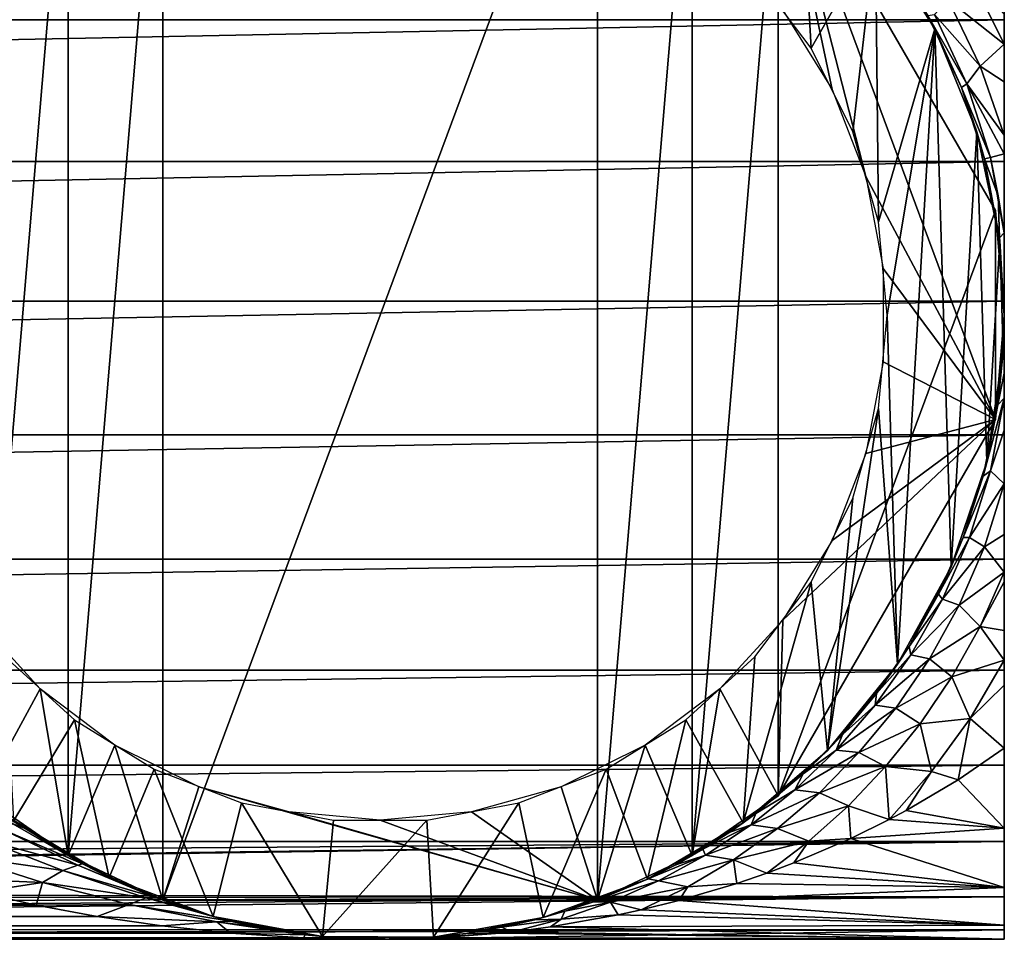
# Model space of a CAD drawing. Header units: millimetres. Extents: x -139 to 139, y -32 to 1264.
# Tile 77 of 256: x 66 to 91, y -22 to 2. Entities that reach past the tile are written whole.
import ezdxf

# ---------------------------------------------------------------- set-up
doc = ezdxf.new("R2010")
doc.units = ezdxf.units.MM
doc.header["$LTSCALE"] = 26.699852
for name, color, linetype in [('1', 7, 'CONTINUOUS'), ('10', 7, 'CONTINUOUS'), ('219', 7, 'CONTINUOUS'), ('22', 7, 'CONTINUOUS'), ('220', 7, 'CONTINUOUS'), ('223', 7, 'CONTINUOUS'), ('224', 7, 'CONTINUOUS'), ('225', 7, 'CONTINUOUS'), ('227', 7, 'CONTINUOUS'), ('228', 7, 'CONTINUOUS'), ('23', 7, 'CONTINUOUS'), ('24', 7, 'CONTINUOUS'), ('29', 7, 'CONTINUOUS'), ('3', 7, 'CONTINUOUS'), ('6', 7, 'CONTINUOUS'), ('8', 7, 'CONTINUOUS'), ('9', 7, 'CONTINUOUS')]:
    doc.layers.add(name, color=color, linetype=linetype)

msp = doc.modelspace()

# ---------------------------------------------------------------- linework, layer by layer
at = {"layer": '1', "color": 7, "linetype": 'CONTINUOUS', "true_color": 0xe0f2ff}
for points in [[(91, 2.985, -16.938), (91, 0, -17.199), (91, 14.309, -16.38), (91, 2.985, -16.938)], [(91, 14.309, -16.38), (91, 0, -17.199), (91, 11.385, -18.532), (91, 14.309, -16.38)], [(91, 0, 17.199), (91, 2.985, 16.938), (91, 12.016, 18.129), (91, 0, 17.199)], [(91, -12.005, 18.136), (91, 0, 17.199), (91, 12.016, 18.129), (91, -12.005, 18.136)], [(91, 8.832, 19.876), (91, -12.005, 18.136), (91, 12.016, 18.129), (91, 8.832, 19.876)], [(91, 0, -17.199), (91, -13.839, -17.764), (91, 11.385, -18.532), (91, 0, -17.199)], [(91, -12.344, -19.893), (91, 8.151, -20.165), (91, 11.385, -18.532), (91, -12.344, -19.893)], [(91, -12.587, -19.547), (91, -12.344, -19.893), (91, 11.385, -18.532), (91, -12.587, -19.547)], [(91, -13.839, -17.764), (91, -12.587, -19.547), (91, 11.385, -18.532), (91, -13.839, -17.764)], [(91, -8.821, 19.88), (91, -12.005, 18.136), (91, 8.832, 19.876), (91, -8.821, 19.88)], [(91, 5.402, 21.069), (91, -8.821, 19.88), (91, 8.832, 19.876), (91, 5.402, 21.069)], [(91, 6.665, -20.845), (91, 8.151, -20.165), (91, -11.375, -21.273), (91, 6.665, -20.845)], [(91, -11.375, -21.273), (91, 8.151, -20.165), (91, -12.344, -19.893), (91, -11.375, -21.273)], [(91, 5.876, -21.258), (91, 6.665, -20.845), (91, -11.375, -21.273), (91, 5.876, -21.258)], [(91, 5.145, -21.675), (91, 5.876, -21.258), (91, -10.077, -23.073), (91, 5.145, -21.675)], [(91, -10.077, -23.073), (91, 5.876, -21.258), (91, -11.375, -21.273), (91, -10.077, -23.073)], [(91, -5.392, 21.071), (91, -8.821, 19.88), (91, 5.402, 21.069), (91, -5.392, 21.071)], [(91, 1.82, 21.674), (91, -5.392, 21.071), (91, 5.402, 21.069), (91, 1.82, 21.674)], [(91, 3.582, -22.646), (91, 5.145, -21.675), (91, -10.077, -23.073), (91, 3.582, -22.646)], [(91, 1.961, -23.736), (91, 3.582, -22.646), (91, -10.077, -23.073), (91, 1.961, -23.736)], [(91, 1.194, -24.254), (91, 1.961, -23.736), (91, -8.702, -24.871), (91, 1.194, -24.254)], [(91, -8.702, -24.871), (91, 1.961, -23.736), (91, -10.077, -23.073), (91, -8.702, -24.871)], [(91, -1.811, 21.674), (91, -5.392, 21.071), (91, 1.82, 21.674), (91, -1.811, 21.674)], [(91, 0.232, -24.889), (91, 1.194, -24.254), (91, -8.702, -24.871), (91, 0.232, -24.889)], [(91, -1.143, -25.784), (91, 0.232, -24.889), (91, -7.883, -25.867), (91, -1.143, -25.784)], [(91, -7.883, -25.867), (91, 0.232, -24.889), (91, -8.702, -24.871), (91, -7.883, -25.867)], [(91, -2.985, 16.938), (91, 0, 17.199), (91, -12.005, 18.136), (91, -2.985, 16.938)], [(91, 0, -17.199), (91, -2.985, -16.938), (91, -13.839, -17.764), (91, 0, -17.199)], [(91, -1.618, -26.091), (91, -1.143, -25.784), (91, -7.883, -25.867), (91, -1.618, -26.091)], [(91, -3.643, -27.225), (91, -1.618, -26.091), (91, -7.239, -26.61), (91, -3.643, -27.225)], [(91, -7.239, -26.61), (91, -1.618, -26.091), (91, -7.883, -25.867), (91, -7.239, -26.61)], [(91, -5.88, 16.163), (91, -2.985, 16.938), (91, -14.854, 15.887), (91, -5.88, 16.163)], [(91, -14.854, 15.887), (91, -2.985, 16.938), (91, -12.005, 18.136), (91, -14.854, 15.887)], [(91, -2.985, -16.938), (91, -5.88, -16.163), (91, -14.599, -16.7), (91, -2.985, -16.938)], [(91, -13.839, -17.764), (91, -2.985, -16.938), (91, -14.599, -16.7), (91, -13.839, -17.764)], [(91, -5.749, -28.17), (91, -3.643, -27.225), (91, -7.239, -26.61), (91, -5.749, -28.17)], [(91, -8.6, 14.896), (91, -5.88, 16.163), (91, -14.854, 15.887), (91, -8.6, 14.896)], [(91, -5.88, -16.163), (91, -8.6, -14.896), (91, -15.235, -15.834), (91, -5.88, -16.163)], [(91, -14.599, -16.7), (91, -5.88, -16.163), (91, -15.235, -15.834), (91, -14.599, -16.7)], [(91, -11.058, 13.174), (91, -8.6, 14.896), (91, -17.29, 13.195), (91, -11.058, 13.174)], [(91, -17.29, 13.195), (91, -8.6, 14.896), (91, -14.854, 15.887), (91, -17.29, 13.195)], [(91, -8.6, -14.896), (91, -11.058, -13.174), (91, -16.85, -13.753), (91, -8.6, -14.896)], [(91, -15.235, -15.834), (91, -8.6, -14.896), (91, -16.85, -13.753), (91, -15.235, -15.834)], [(91, -13.177, 11.054), (91, -11.058, 13.174), (91, -19.243, 10.136), (91, -13.177, 11.054)], [(91, -19.243, 10.136), (91, -11.058, 13.174), (91, -17.29, 13.195), (91, -19.243, 10.136)], [(91, -11.058, -13.174), (91, -13.177, -11.054), (91, -16.85, -13.753), (91, -11.058, -13.174)], [(91, -14.895, 8.6), (91, -13.177, 11.054), (91, -19.243, 10.136), (91, -14.895, 8.6)], [(91, -13.177, -11.054), (91, -14.895, -8.6), (91, -18.899, -10.765), (91, -13.177, -11.054)], [(91, -16.85, -13.753), (91, -13.177, -11.054), (91, -18.899, -10.765), (91, -16.85, -13.753)], [(91, -16.161, 5.884), (91, -14.895, 8.6), (91, -20.661, 6.795), (91, -16.161, 5.884)], [(91, -20.661, 6.795), (91, -14.895, 8.6), (91, -19.243, 10.136), (91, -20.661, 6.795)], [(91, -14.895, -8.6), (91, -16.161, -5.884), (91, -20.426, -7.472), (91, -14.895, -8.6)], [(91, -18.899, -10.765), (91, -14.895, -8.6), (91, -20.426, -7.472), (91, -18.899, -10.765)], [(91, -16.938, 2.991), (91, -16.161, 5.884), (91, -21.503, 3.264), (91, -16.938, 2.991)], [(91, -21.503, 3.264), (91, -16.161, 5.884), (91, -20.661, 6.795), (91, -21.503, 3.264)], [(91, -16.161, -5.884), (91, -16.938, -2.991), (91, -21.384, -3.97), (91, -16.161, -5.884)], [(91, -20.426, -7.472), (91, -16.161, -5.884), (91, -21.384, -3.97), (91, -20.426, -7.472)], [(91, -17.2), (91, -16.938, 2.991), (91, -21.747, -0.358), (91, -17.2)], [(91, -21.747, -0.358), (91, -16.938, 2.991), (91, -21.503, 3.264), (91, -21.747, -0.358)], [(91, -16.938, -2.991), (91, -17.2), (91, -21.747, -0.358), (91, -16.938, -2.991)], [(91, -21.384, -3.97), (91, -16.938, -2.991), (91, -21.747, -0.358), (91, -21.384, -3.97)]]:
    msp.add_3dface(points, dxfattribs=at)
at = {"layer": '10', "color": 7, "linetype": 'CONTINUOUS', "true_color": 0xa2afbf}
for points in [[(-66.187, -20.872, -24.394), (-64.722, -20.538, -24.937), (66.187, -20.872, -24.394), (-66.187, -20.872, -24.394)], [(66.187, -20.872, -24.394), (-64.722, -20.538, -24.937), (64.722, -20.538, -24.937), (66.187, -20.872, -24.394)], [(-67.747, -21.163, -23.805), (-66.187, -20.872, -24.394), (67.747, -21.163, -23.805), (-67.747, -21.163, -23.805)], [(67.747, -21.163, -23.805), (-66.187, -20.872, -24.394), (66.187, -20.872, -24.394), (67.747, -21.163, -23.805)], [(-69.407, -21.405, -23.171), (-67.747, -21.163, -23.805), (69.407, -21.405, -23.171), (-69.407, -21.405, -23.171)], [(69.407, -21.405, -23.171), (-67.747, -21.163, -23.805), (67.747, -21.163, -23.805), (69.407, -21.405, -23.171)], [(-71.168, -21.589, -22.491), (-69.407, -21.405, -23.171), (71.168, -21.589, -22.491), (-71.168, -21.589, -22.491)], [(71.168, -21.589, -22.491), (-69.407, -21.405, -23.171), (69.407, -21.405, -23.171), (71.168, -21.589, -22.491)], [(-73.033, -21.708, -21.765), (-71.168, -21.589, -22.491), (73.033, -21.708, -21.765), (-73.033, -21.708, -21.765)], [(73.033, -21.708, -21.765), (-71.168, -21.589, -22.491), (71.168, -21.589, -22.491), (73.033, -21.708, -21.765)], [(75, -21.75, -21), (-75, -21.75, -21), (-73.033, -21.708, -21.765), (75, -21.75, -21)], [(75, -21.75, -21), (-73.033, -21.708, -21.765), (73.033, -21.708, -21.765), (75, -21.75, -21)]]:
    msp.add_3dface(points, dxfattribs=at)
at = {"layer": '219', "color": 7, "linetype": 'CONTINUOUS', "true_color": 0xe0f2ff}
for points in [[(90.774, -3.072, -35.7), (85.206, 6.572, -35.7), (90.774, -8.428, -35.7), (90.774, -3.072, -35.7)], [(90.774, -8.428, -35.7), (85.206, 6.572, -35.7), (87.454, -2.2, -35.7), (90.774, -8.428, -35.7)], [(87.454, -2.2, -35.7), (85.206, 6.572, -35.7), (86.588, 0.031, -35.7), (87.454, -2.2, -35.7)], [(86.588, 0.031, -35.7), (85.206, 6.572, -35.7), (85.324, 2.067, -35.7), (86.588, 0.031, -35.7)], [(87.894, -4.553, -35.7), (90.774, -8.428, -35.7), (87.454, -2.2, -35.7), (87.894, -4.553, -35.7)], [(91, -5.749, -35.7), (90.774, -3.072, -35.7), (90.774, -8.428, -35.7), (91, -5.749, -35.7)], [(87.894, -6.948, -35.7), (90.774, -8.428, -35.7), (87.894, -4.553, -35.7), (87.894, -6.948, -35.7)], [(87.454, -9.301, -35.7), (90.774, -8.428, -35.7), (87.894, -6.948, -35.7), (87.454, -9.301, -35.7)], [(85.206, -18.072, -35.7), (90.774, -8.428, -35.7), (85.324, -13.568, -35.7), (85.206, -18.072, -35.7)], [(85.324, -13.568, -35.7), (90.774, -8.428, -35.7), (86.587, -11.532, -35.7), (85.324, -13.568, -35.7)], [(86.587, -11.532, -35.7), (90.774, -8.428, -35.7), (87.454, -9.301, -35.7), (86.587, -11.532, -35.7)], [(64.676, -13.567, -35.7), (64.794, -18.072, -35.7), (66.289, -15.332, -35.7), (64.676, -13.567, -35.7)], [(83.71, -15.333, -35.7), (85.206, -18.072, -35.7), (85.324, -13.568, -35.7), (83.71, -15.333, -35.7)], [(64.794, -18.072, -35.7), (66.999, -19.606, -35.7), (66.289, -15.332, -35.7), (64.794, -18.072, -35.7)], [(66.289, -15.332, -35.7), (66.999, -19.606, -35.7), (68.201, -16.771, -35.7), (66.289, -15.332, -35.7)], [(81.798, -16.772, -35.7), (83.001, -19.606, -35.7), (83.71, -15.333, -35.7), (81.798, -16.772, -35.7)], [(83.001, -19.606, -35.7), (85.206, -18.072, -35.7), (83.71, -15.333, -35.7), (83.001, -19.606, -35.7)], [(66.999, -19.606, -35.7), (69.432, -20.75, -35.7), (68.201, -16.771, -35.7), (66.999, -19.606, -35.7)], [(68.201, -16.771, -35.7), (69.432, -20.75, -35.7), (70.355, -17.838, -35.7), (68.201, -16.771, -35.7)], [(79.644, -17.838, -35.7), (80.568, -20.75, -35.7), (81.798, -16.772, -35.7), (79.644, -17.838, -35.7)], [(80.568, -20.75, -35.7), (83.001, -19.606, -35.7), (81.798, -16.772, -35.7), (80.568, -20.75, -35.7)], [(69.432, -20.75, -35.7), (80.568, -20.75, -35.7), (70.355, -17.838, -35.7), (69.432, -20.75, -35.7)], [(70.355, -17.838, -35.7), (80.568, -20.75, -35.7), (72.658, -18.486, -35.7), (70.355, -17.838, -35.7)], [(77.341, -18.486, -35.7), (80.568, -20.75, -35.7), (79.644, -17.838, -35.7), (77.341, -18.486, -35.7)], [(72.658, -18.486, -35.7), (80.568, -20.75, -35.7), (75, -18.7, -35.7), (72.658, -18.486, -35.7)], [(75, -18.7, -35.7), (80.568, -20.75, -35.7), (77.341, -18.486, -35.7), (75, -18.7, -35.7)]]:
    msp.add_3dface(points, dxfattribs=at)
at = {"layer": '22', "color": 7, "linetype": 'CONTINUOUS', "true_color": 0xe0f2ff}
for points in [[(91, -5.749, -28.17), (91, -7.239, -26.61), (90.834, -8.048, -27.29), (91, -5.749, -28.17)], [(91, -7.239, -26.61), (91, -7.883, -25.867), (90.834, -8.048, -27.29), (91, -7.239, -26.61)], [(91, -7.883, -25.867), (90.458, -9.878, -26.27), (90.834, -8.048, -27.29), (91, -7.883, -25.867)], [(90.458, -9.878, -26.27), (91, -7.883, -25.867), (90.643, -9.739, -24.788), (90.458, -9.878, -26.27)], [(91, -7.883, -25.867), (91, -8.702, -24.871), (90.643, -9.739, -24.788), (91, -7.883, -25.867)], [(91, -8.702, -24.871), (91, -10.077, -23.073), (90.643, -9.739, -24.788), (91, -8.702, -24.871)], [(89.949, -11.453, -25.14), (90.458, -9.878, -26.27), (90.643, -9.739, -24.788), (89.949, -11.453, -25.14)], [(89.949, -11.453, -25.14), (90.643, -9.739, -24.788), (90.107, -11.454, -23.487), (89.949, -11.453, -25.14)], [(90.643, -9.739, -24.788), (91, -10.077, -23.073), (90.107, -11.454, -23.487), (90.643, -9.739, -24.788)], [(91, -10.077, -23.073), (90.489, -11.687, -21.769), (90.107, -11.454, -23.487), (91, -10.077, -23.073)], [(91, -10.077, -23.073), (91, -11.375, -21.273), (90.489, -11.687, -21.769), (91, -10.077, -23.073)], [(89.312, -12.903, -23.864), (89.949, -11.453, -25.14), (90.107, -11.454, -23.487), (89.312, -12.903, -23.864)], [(89.312, -12.903, -23.864), (90.107, -11.454, -23.487), (89.418, -13.028, -22.008), (89.312, -12.903, -23.864)], [(90.107, -11.454, -23.487), (90.489, -11.687, -21.769), (89.418, -13.028, -22.008), (90.107, -11.454, -23.487)], [(91, -11.375, -21.273), (91, -12.344, -19.893), (90.489, -11.687, -21.769), (91, -11.375, -21.273)], [(90.489, -11.687, -21.769), (89.842, -13.184, -20.308), (89.418, -13.028, -22.008), (90.489, -11.687, -21.769)], [(90.489, -11.687, -21.769), (91, -12.344, -19.893), (89.842, -13.184, -20.308), (90.489, -11.687, -21.769)], [(91, -12.344, -19.893), (90.379, -13.732, -18.486), (89.842, -13.184, -20.308), (91, -12.344, -19.893)], [(91, -12.344, -19.893), (91, -12.587, -19.547), (90.379, -13.732, -18.486), (91, -12.344, -19.893)], [(91, -12.587, -19.547), (91, -13.839, -17.764), (90.379, -13.732, -18.486), (91, -12.587, -19.547)], [(88.558, -14.247, -22.447), (89.312, -12.903, -23.864), (89.418, -13.028, -22.008), (88.558, -14.247, -22.447)], [(88.558, -14.247, -22.447), (89.418, -13.028, -22.008), (88.605, -14.46, -20.388), (88.558, -14.247, -22.447)], [(89.418, -13.028, -22.008), (89.842, -13.184, -20.308), (88.605, -14.46, -20.388), (89.418, -13.028, -22.008)], [(89.842, -13.184, -20.308), (89.079, -14.564, -18.72), (88.605, -14.46, -20.388), (89.842, -13.184, -20.308)], [(89.842, -13.184, -20.308), (90.379, -13.732, -18.486), (89.079, -14.564, -18.72), (89.842, -13.184, -20.308)], [(90.379, -13.732, -18.486), (89.657, -15.026, -16.976), (89.079, -14.564, -18.72), (90.379, -13.732, -18.486)], [(90.379, -13.732, -18.486), (91, -14.599, -16.7), (89.657, -15.026, -16.976), (90.379, -13.732, -18.486)], [(91, -13.839, -17.764), (91, -14.599, -16.7), (90.379, -13.732, -18.486), (91, -13.839, -17.764)], [(87.725, -15.449, -20.948), (88.558, -14.247, -22.447), (88.605, -14.46, -20.388), (87.725, -15.449, -20.948)], [(87.725, -15.449, -20.948), (88.605, -14.46, -20.388), (87.691, -15.749, -18.659), (87.725, -15.449, -20.948)], [(88.605, -14.46, -20.388), (89.079, -14.564, -18.72), (87.691, -15.749, -18.659), (88.605, -14.46, -20.388)], [(89.079, -14.564, -18.72), (88.218, -15.824, -17.032), (87.691, -15.749, -18.659), (89.079, -14.564, -18.72)], [(89.079, -14.564, -18.72), (89.657, -15.026, -16.976), (88.218, -15.824, -17.032), (89.079, -14.564, -18.72)], [(91, -14.599, -16.7), (90.129, -16.089, -14.926), (89.657, -15.026, -16.976), (91, -14.599, -16.7)], [(91, -14.599, -16.7), (91, -15.235, -15.834), (90.129, -16.089, -14.926), (91, -14.599, -16.7)], [(89.657, -15.026, -16.976), (88.846, -16.223, -15.382), (88.218, -15.824, -17.032), (89.657, -15.026, -16.976)], [(89.657, -15.026, -16.976), (90.129, -16.089, -14.926), (88.846, -16.223, -15.382), (89.657, -15.026, -16.976)], [(91, -15.235, -15.834), (91, -16.85, -13.753), (90.129, -16.089, -14.926), (91, -15.235, -15.834)], [(86.851, -16.499, -19.418), (87.725, -15.449, -20.948), (87.691, -15.749, -18.659), (86.851, -16.499, -19.418)], [(86.851, -16.499, -19.418), (87.691, -15.749, -18.659), (86.694, -16.902, -16.843), (86.851, -16.499, -19.418)], [(87.691, -15.749, -18.659), (88.218, -15.824, -17.032), (86.694, -16.902, -16.843), (87.691, -15.749, -18.659)], [(88.218, -15.824, -17.032), (87.274, -16.966, -15.262), (86.694, -16.902, -16.843), (88.218, -15.824, -17.032)], [(88.218, -15.824, -17.032), (88.846, -16.223, -15.382), (87.274, -16.966, -15.262), (88.218, -15.824, -17.032)], [(90.129, -16.089, -14.926), (89.137, -17.446, -13.072), (88.846, -16.223, -15.382), (90.129, -16.089, -14.926)], [(90.129, -16.089, -14.926), (89.816, -17.659, -12.697), (89.137, -17.446, -13.072), (90.129, -16.089, -14.926)], [(91, -16.85, -13.753), (89.816, -17.659, -12.697), (90.129, -16.089, -14.926), (91, -16.85, -13.753)], [(88.846, -16.223, -15.382), (87.958, -17.324, -13.72), (87.274, -16.966, -15.262), (88.846, -16.223, -15.382)], [(88.846, -16.223, -15.382), (89.137, -17.446, -13.072), (87.958, -17.324, -13.72), (88.846, -16.223, -15.382)], [(85.846, -17.513, -17.695), (86.851, -16.499, -19.418), (86.694, -16.902, -16.843), (85.846, -17.513, -17.695)], [(85.846, -17.513, -17.695), (86.694, -16.902, -16.843), (85.629, -17.923, -14.959), (85.846, -17.513, -17.695)], [(86.694, -16.902, -16.843), (87.274, -16.966, -15.262), (85.629, -17.923, -14.959), (86.694, -16.902, -16.843)], [(87.274, -16.966, -15.262), (86.259, -17.993, -13.428), (85.629, -17.923, -14.959), (87.274, -16.966, -15.262)], [(87.274, -16.966, -15.262), (87.958, -17.324, -13.72), (86.259, -17.993, -13.428), (87.274, -16.966, -15.262)], [(87.958, -17.324, -13.72), (87.002, -18.328, -12.002), (86.259, -17.993, -13.428), (87.958, -17.324, -13.72)], [(87.958, -17.324, -13.72), (88.051, -18.678, -11.145), (87.002, -18.328, -12.002), (87.958, -17.324, -13.72)], [(89.137, -17.446, -13.072), (88.051, -18.678, -11.145), (87.958, -17.324, -13.72), (89.137, -17.446, -13.072)], [(84.631, -18.527, -15.65), (85.846, -17.513, -17.695), (85.629, -17.923, -14.959), (84.631, -18.527, -15.65)], [(88.485, -18.445, -11.525), (88.051, -18.678, -11.145), (89.137, -17.446, -13.072), (88.485, -18.445, -11.525)], [(89.816, -17.659, -12.697), (88.485, -18.445, -11.525), (89.137, -17.446, -13.072), (89.816, -17.659, -12.697)], [(84.631, -18.527, -15.65), (85.629, -17.923, -14.959), (84.508, -18.819, -13.02), (84.631, -18.527, -15.65)], [(85.629, -17.923, -14.959), (86.259, -17.993, -13.428), (84.508, -18.819, -13.02), (85.629, -17.923, -14.959)], [(86.259, -17.993, -13.428), (85.184, -18.907, -11.541), (84.508, -18.819, -13.02), (86.259, -17.993, -13.428)], [(86.259, -17.993, -13.428), (87.002, -18.328, -12.002), (85.184, -18.907, -11.541), (86.259, -17.993, -13.428)], [(87.002, -18.328, -12.002), (85.987, -19.236, -10.237), (85.184, -18.907, -11.541), (87.002, -18.328, -12.002)], [(87.002, -18.328, -12.002), (87.064, -19.164, -10.286), (85.987, -19.236, -10.237), (87.002, -18.328, -12.002)], [(88.051, -18.678, -11.145), (87.064, -19.164, -10.286), (87.002, -18.328, -12.002), (88.051, -18.678, -11.145)], [(83.966, -19.002, -14.544), (84.631, -18.527, -15.65), (84.508, -18.819, -13.02), (83.966, -19.002, -14.544)], [(83.276, -19.443, -13.404), (83.966, -19.002, -14.544), (84.508, -18.819, -13.02), (83.276, -19.443, -13.404)], [(83.276, -19.443, -13.404), (84.508, -18.819, -13.02), (83.342, -19.594, -11.039), (83.276, -19.443, -13.404)], [(84.508, -18.819, -13.02), (85.184, -18.907, -11.541), (83.342, -19.594, -11.039), (84.508, -18.819, -13.02)], [(85.184, -18.907, -11.541), (84.057, -19.712, -9.612), (83.342, -19.594, -11.039), (85.184, -18.907, -11.541)], [(85.184, -18.907, -11.541), (85.987, -19.236, -10.237), (84.057, -19.712, -9.612), (85.184, -18.907, -11.541)], [(87.064, -19.164, -10.286), (85.604, -19.79, -9.023), (85.987, -19.236, -10.237), (87.064, -19.164, -10.286)], [(85.987, -19.236, -10.237), (84.914, -20.051, -8.428), (84.057, -19.712, -9.612), (85.987, -19.236, -10.237)], [(85.604, -19.79, -9.023), (84.914, -20.051, -8.428), (85.987, -19.236, -10.237), (85.604, -19.79, -9.023)], [(81.874, -20.198, -11.104), (82.576, -19.842, -12.253), (83.342, -19.594, -11.039), (81.874, -20.198, -11.104)], [(81.874, -20.198, -11.104), (83.342, -19.594, -11.039), (82.137, -20.253, -9.023), (81.874, -20.198, -11.104)], [(83.342, -19.594, -11.039), (84.057, -19.712, -9.612), (82.137, -20.253, -9.023), (83.342, -19.594, -11.039)], [(82.576, -19.842, -12.253), (83.276, -19.443, -13.404), (83.342, -19.594, -11.039), (82.576, -19.842, -12.253)], [(84.057, -19.712, -9.612), (82.886, -20.409, -7.649), (82.137, -20.253, -9.023), (84.057, -19.712, -9.612)], [(84.057, -19.712, -9.612), (84.14, -20.317, -7.764), (82.886, -20.409, -7.649), (84.057, -19.712, -9.612)], [(84.914, -20.051, -8.428), (84.14, -20.317, -7.764), (84.057, -19.712, -9.612), (84.914, -20.051, -8.428)], [(80.466, -20.787, -8.813), (81.874, -20.198, -11.104), (82.137, -20.253, -9.023), (80.466, -20.787, -8.813)], [(80.466, -20.787, -8.813), (82.137, -20.253, -9.023), (80.901, -20.8, -6.981), (80.466, -20.787, -8.813)], [(82.137, -20.253, -9.023), (82.886, -20.409, -7.649), (80.901, -20.8, -6.981), (82.137, -20.253, -9.023)], [(82.886, -20.409, -7.649), (81.692, -20.997, -5.673), (80.901, -20.8, -6.981), (82.886, -20.409, -7.649)], [(82.661, -20.756, -6.499), (81.692, -20.997, -5.673), (82.886, -20.409, -7.649), (82.661, -20.756, -6.499)], [(84.14, -20.317, -7.764), (82.661, -20.756, -6.499), (82.886, -20.409, -7.649), (84.14, -20.317, -7.764)], [(79.738, -21.033, -7.632), (80.901, -20.8, -6.981), (79.639, -21.236, -4.918), (79.738, -21.033, -7.632)], [(80.901, -20.8, -6.981), (81.101, -21.127, -5.169), (79.639, -21.236, -4.918), (80.901, -20.8, -6.981)], [(79.738, -21.033, -7.632), (80.466, -20.787, -8.813), (80.901, -20.8, -6.981), (79.738, -21.033, -7.632)], [(81.692, -20.997, -5.673), (81.101, -21.127, -5.169), (80.901, -20.8, -6.981), (81.692, -20.997, -5.673)], [(78.963, -21.251, -6.379), (79.738, -21.033, -7.632), (79.639, -21.236, -4.918), (78.963, -21.251, -6.379)], [(81.101, -21.127, -5.169), (79.363, -21.434, -3.694), (79.639, -21.236, -4.918), (81.101, -21.127, -5.169)], [(77.196, -21.599, -3.53), (78.12, -21.443, -5.019), (78.367, -21.563, -2.85), (77.196, -21.599, -3.53)], [(78.12, -21.443, -5.019), (78.963, -21.251, -6.379), (79.639, -21.236, -4.918), (78.12, -21.443, -5.019)], [(78.367, -21.563, -2.85), (78.12, -21.443, -5.019), (79.639, -21.236, -4.918), (78.367, -21.563, -2.85)], [(79.363, -21.434, -3.694), (78.367, -21.563, -2.85), (79.639, -21.236, -4.918), (79.363, -21.434, -3.694)], [(76.154, -21.708, -1.856), (77.196, -21.599, -3.53), (78.066, -21.595, -2.594), (76.154, -21.708, -1.856)], [(76.154, -21.708, -1.856), (78.066, -21.595, -2.594), (76.611, -21.707, -1.362), (76.154, -21.708, -1.856)], [(77.196, -21.599, -3.53), (78.367, -21.563, -2.85), (78.066, -21.595, -2.594), (77.196, -21.599, -3.53)], [(75, -21.75), (76.154, -21.708, -1.856), (76.611, -21.707, -1.362), (75, -21.75)]]:
    msp.add_3dface(points, dxfattribs=at)
at = {"layer": '220', "color": 7, "linetype": 'CONTINUOUS', "true_color": 0xe0f2ff}
for points in [[(69.432, -20.75, -54.9), (66.999, -19.606, -54.9), (69.432, 9.25, -54.9), (69.432, -20.75, -54.9)], [(69.432, 9.25, -54.9), (66.999, -19.606, -54.9), (66.999, 8.106, -54.9), (69.432, 9.25, -54.9)], [(80.568, -20.75, -54.9), (69.432, -20.75, -54.9), (80.568, 9.25, -54.9), (80.568, -20.75, -54.9)], [(80.568, 9.25, -54.9), (69.432, -20.75, -54.9), (69.432, 9.25, -54.9), (80.568, 9.25, -54.9)], [(83.001, 8.106, -54.9), (80.568, -20.75, -54.9), (80.568, 9.25, -54.9), (83.001, 8.106, -54.9)], [(66.999, -19.606, -54.9), (64.794, -18.072, -54.9), (66.999, 8.106, -54.9), (66.999, -19.606, -54.9)], [(66.999, 8.106, -54.9), (64.794, -18.072, -54.9), (64.794, 6.572, -54.9), (66.999, 8.106, -54.9)], [(83.001, -19.606, -54.9), (80.568, -20.75, -54.9), (83.001, 8.106, -54.9), (83.001, -19.606, -54.9)], [(85.206, 6.572, -54.9), (83.001, -19.606, -54.9), (83.001, 8.106, -54.9), (85.206, 6.572, -54.9)], [(85.206, -18.072, -54.9), (83.001, -19.606, -54.9), (85.206, 6.572, -54.9), (85.206, -18.072, -54.9)], [(90.774, -3.072, -54.9), (85.206, -18.072, -54.9), (85.206, 6.572, -54.9), (90.774, -3.072, -54.9)], [(90.774, -8.428, -54.9), (85.206, -18.072, -54.9), (90.774, -3.072, -54.9), (90.774, -8.428, -54.9)], [(91, -5.749, -54.9), (90.774, -8.428, -54.9), (90.774, -3.072, -54.9), (91, -5.749, -54.9)]]:
    msp.add_3dface(points, dxfattribs=at)
at = {"layer": '223', "color": 7, "linetype": 'CONTINUOUS', "true_color": 0xe0f2ff}
for points in [[(85.206, 6.572, -35.7), (90.774, -3.072, -35.7), (90.774, -3.072, -54.9), (85.206, 6.572, -35.7)], [(85.206, 6.572, -35.7), (90.774, -3.072, -54.9), (85.206, 6.572, -54.9), (85.206, 6.572, -35.7)]]:
    msp.add_3dface(points, dxfattribs=at)
at = {"layer": '224', "color": 7, "linetype": 'CONTINUOUS', "true_color": 0xe0f2ff}
for points in [[(90.774, -8.428, -35.7), (85.206, -18.072, -35.7), (85.206, -18.072, -54.9), (90.774, -8.428, -35.7)], [(90.774, -8.428, -35.7), (85.206, -18.072, -54.9), (90.774, -8.428, -54.9), (90.774, -8.428, -35.7)]]:
    msp.add_3dface(points, dxfattribs=at)
at = {"layer": '225', "color": 7, "linetype": 'CONTINUOUS', "true_color": 0xe0f2ff}
for points in [[(80.568, -20.75, -35.7), (69.432, -20.75, -35.7), (69.432, -20.75, -54.9), (80.568, -20.75, -35.7)], [(80.568, -20.75, -35.7), (69.432, -20.75, -54.9), (80.568, -20.75, -54.9), (80.568, -20.75, -35.7)]]:
    msp.add_3dface(points, dxfattribs=at)
at = {"layer": '227', "color": 7, "linetype": 'CONTINUOUS', "true_color": 0xe0f2ff}
for points in [[(66.999, -19.606, -35.7), (64.794, -18.072, -35.7), (66.999, -19.606, -54.9), (66.999, -19.606, -35.7)], [(64.794, -18.072, -35.7), (64.794, -18.072, -54.9), (66.999, -19.606, -54.9), (64.794, -18.072, -35.7)], [(69.432, -20.75, -35.7), (66.999, -19.606, -35.7), (69.432, -20.75, -54.9), (69.432, -20.75, -35.7)], [(66.999, -19.606, -35.7), (66.999, -19.606, -54.9), (69.432, -20.75, -54.9), (66.999, -19.606, -35.7)]]:
    msp.add_3dface(points, dxfattribs=at)
at = {"layer": '228', "color": 7, "linetype": 'CONTINUOUS', "true_color": 0xe0f2ff}
for points in [[(90.774, -3.072, -35.7), (91, -5.749, -35.7), (90.774, -3.072, -54.9), (90.774, -3.072, -35.7)], [(91, -5.749, -35.7), (91, -5.749, -54.9), (90.774, -3.072, -54.9), (91, -5.749, -35.7)], [(91, -5.749, -35.7), (90.774, -8.428, -35.7), (91, -5.749, -54.9), (91, -5.749, -35.7)], [(90.774, -8.428, -35.7), (90.774, -8.428, -54.9), (91, -5.749, -54.9), (90.774, -8.428, -35.7)], [(85.206, -18.072, -35.7), (83.001, -19.606, -35.7), (85.206, -18.072, -54.9), (85.206, -18.072, -35.7)], [(83.001, -19.606, -35.7), (83.001, -19.606, -54.9), (85.206, -18.072, -54.9), (83.001, -19.606, -35.7)], [(83.001, -19.606, -35.7), (80.568, -20.75, -35.7), (83.001, -19.606, -54.9), (83.001, -19.606, -35.7)], [(80.568, -20.75, -35.7), (80.568, -20.75, -54.9), (83.001, -19.606, -54.9), (80.568, -20.75, -35.7)]]:
    msp.add_3dface(points, dxfattribs=at)
at = {"layer": '23', "color": 7, "linetype": 'CONTINUOUS', "true_color": 0xe0f2ff}
for points in [[(90.84, -2.694, -27.358), (90.492, -1.75, -28.75), (90.65, -1.709, -27.247), (90.84, -2.694, -27.358)], [(90.877, -3.767, -28.603), (90.492, -1.75, -28.75), (90.84, -2.694, -27.358), (90.877, -3.767, -28.603)], [(91, -1.618, -26.091), (91, -3.643, -27.225), (90.65, -1.709, -27.247), (91, -1.618, -26.091)], [(91, -3.643, -27.225), (90.84, -2.694, -27.358), (90.65, -1.709, -27.247), (91, -3.643, -27.225)], [(91, -3.643, -27.225), (90.877, -3.767, -28.603), (90.84, -2.694, -27.358), (91, -3.643, -27.225)], [(91, -3.643, -27.225), (91, -5.749, -28.17), (90.877, -3.767, -28.603), (91, -3.643, -27.225)]]:
    msp.add_3dface(points, dxfattribs=at)
at = {"layer": '24', "color": 7, "linetype": 'CONTINUOUS', "true_color": 0xe0f2ff}
for points in [[(91, 1.194, -24.254), (89.558, 2.339, -25.216), (90.173, 2.86, -23.845), (91, 1.194, -24.254)], [(91, 1.961, -23.736), (91, 1.194, -24.254), (90.173, 2.86, -23.845), (91, 1.961, -23.736)], [(89.558, 2.339, -25.216), (90.377, 0.633, -25.619), (89.21, 1.956, -26.732), (89.558, 2.339, -25.216)], [(91, 1.194, -24.254), (90.377, 0.633, -25.619), (89.558, 2.339, -25.216), (91, 1.194, -24.254)], [(89.037, 1.928, -28.259), (89.21, 1.956, -26.732), (90.039, 0.174, -27.111), (89.037, 1.928, -28.259)], [(89.9, 0.079, -28.63), (89.037, 1.928, -28.259), (90.039, 0.174, -27.111), (89.9, 0.079, -28.63)], [(89.21, 1.956, -26.732), (90.377, 0.633, -25.619), (90.039, 0.174, -27.111), (89.21, 1.956, -26.732)], [(91, 1.194, -24.254), (91, 0.232, -24.889), (90.377, 0.633, -25.619), (91, 1.194, -24.254)], [(90.377, 0.633, -25.619), (91, -1.143, -25.784), (90.039, 0.174, -27.111), (90.377, 0.633, -25.619)], [(91, 0.232, -24.889), (91, -1.143, -25.784), (90.377, 0.633, -25.619), (91, 0.232, -24.889)], [(90.65, -1.709, -27.247), (89.9, 0.079, -28.63), (90.039, 0.174, -27.111), (90.65, -1.709, -27.247)], [(90.492, -1.75, -28.75), (89.9, 0.079, -28.63), (90.65, -1.709, -27.247), (90.492, -1.75, -28.75)], [(91, -1.143, -25.784), (91, -1.618, -26.091), (90.039, 0.174, -27.111), (91, -1.143, -25.784)], [(91, -1.618, -26.091), (90.65, -1.709, -27.247), (90.039, 0.174, -27.111), (91, -1.618, -26.091)]]:
    msp.add_3dface(points, dxfattribs=at)
at = {"layer": '29', "color": 7, "linetype": 'CONTINUOUS', "true_color": 0xe0f2ff}
for points in [[(65.592, -18.691, -31.187), (65.904, -18.913, -30.877), (63.844, -17.666, -30.211), (65.592, -18.691, -31.187)], [(63.844, -17.666, -30.211), (65.904, -18.913, -30.877), (65.586, -18.791, -29.839), (63.844, -17.666, -30.211)], [(65.287, -18.922, -28.574), (67.248, -19.854, -28.017), (64.796, -19.18, -27.393), (65.287, -18.922, -28.574)], [(65.586, -18.791, -29.839), (67.371, -19.814, -29.377), (65.287, -18.922, -28.574), (65.586, -18.791, -29.839)], [(65.287, -18.922, -28.574), (67.371, -19.814, -29.377), (67.248, -19.854, -28.017), (65.287, -18.922, -28.574)], [(65.904, -18.913, -30.877), (67.371, -19.814, -29.377), (65.586, -18.791, -29.839), (65.904, -18.913, -30.877)], [(64.796, -19.18, -27.393), (66.87, -19.988, -26.77), (64.176, -19.604, -26.32), (64.796, -19.18, -27.393)], [(64.796, -19.18, -27.393), (67.248, -19.854, -28.017), (66.87, -19.988, -26.77), (64.796, -19.18, -27.393)], [(63.352, -20.166, -25.435), (64.176, -19.604, -26.32), (66.347, -20.29, -25.608), (63.352, -20.166, -25.435)], [(64.176, -19.604, -26.32), (66.87, -19.988, -26.77), (66.347, -20.29, -25.608), (64.176, -19.604, -26.32)], [(67.248, -19.854, -28.017), (69.265, -20.687, -27.359), (66.87, -19.988, -26.77), (67.248, -19.854, -28.017)], [(67.371, -19.814, -29.377), (69.005, -20.585, -27.641), (67.248, -19.854, -28.017), (67.371, -19.814, -29.377)], [(69.005, -20.585, -27.641), (69.265, -20.687, -27.359), (67.248, -19.854, -28.017), (69.005, -20.585, -27.641)], [(64.722, -20.538, -24.937), (63.352, -20.166, -25.435), (66.347, -20.29, -25.608), (64.722, -20.538, -24.937)], [(66.87, -19.988, -26.77), (68.997, -20.69, -26.062), (66.347, -20.29, -25.608), (66.87, -19.988, -26.77)], [(66.87, -19.988, -26.77), (69.265, -20.687, -27.359), (68.997, -20.69, -26.062), (66.87, -19.988, -26.77)], [(66.187, -20.872, -24.394), (64.722, -20.538, -24.937), (66.347, -20.29, -25.608), (66.187, -20.872, -24.394)], [(66.187, -20.872, -24.394), (66.347, -20.29, -25.608), (68.563, -20.855, -24.834), (66.187, -20.872, -24.394)], [(66.347, -20.29, -25.608), (68.997, -20.69, -26.062), (68.563, -20.855, -24.834), (66.347, -20.29, -25.608)], [(68.997, -20.69, -26.062), (71.158, -21.282, -25.288), (68.563, -20.855, -24.834), (68.997, -20.69, -26.062)], [(69.265, -20.687, -27.359), (69.888, -20.912, -26.683), (68.997, -20.69, -26.062), (69.265, -20.687, -27.359)], [(69.888, -20.912, -26.683), (70.818, -21.194, -25.664), (68.997, -20.69, -26.062), (69.888, -20.912, -26.683)], [(70.818, -21.194, -25.664), (71.158, -21.282, -25.288), (68.997, -20.69, -26.062), (70.818, -21.194, -25.664)], [(67.747, -21.163, -23.805), (66.187, -20.872, -24.394), (68.563, -20.855, -24.834), (67.747, -21.163, -23.805)], [(67.747, -21.163, -23.805), (68.563, -20.855, -24.834), (70.812, -21.302, -24.011), (67.747, -21.163, -23.805)], [(68.563, -20.855, -24.834), (71.158, -21.282, -25.288), (70.812, -21.302, -24.011), (68.563, -20.855, -24.834)], [(69.407, -21.405, -23.171), (67.747, -21.163, -23.805), (70.812, -21.302, -24.011), (69.407, -21.405, -23.171)], [(71.168, -21.589, -22.491), (69.407, -21.405, -23.171), (70.812, -21.302, -24.011), (71.168, -21.589, -22.491)], [(71.158, -21.282, -25.288), (71.791, -21.425, -24.585), (70.812, -21.302, -24.011), (71.158, -21.282, -25.288)], [(71.791, -21.425, -24.585), (72.816, -21.6, -23.448), (70.812, -21.302, -24.011), (71.791, -21.425, -24.585)], [(72.816, -21.6, -23.448), (73.079, -21.634, -23.156), (70.812, -21.302, -24.011), (72.816, -21.6, -23.448)], [(73.079, -21.634, -23.156), (71.168, -21.589, -22.491), (70.812, -21.302, -24.011), (73.079, -21.634, -23.156)], [(73.079, -21.634, -23.156), (73.033, -21.708, -21.765), (71.168, -21.589, -22.491), (73.079, -21.634, -23.156)], [(73.079, -21.634, -23.156), (73.887, -21.711, -22.253), (73.033, -21.708, -21.765), (73.079, -21.634, -23.156)], [(73.887, -21.711, -22.253), (75, -21.75, -21), (73.033, -21.708, -21.765), (73.887, -21.711, -22.253)]]:
    msp.add_3dface(points, dxfattribs=at)
at = {"layer": '3', "color": 7, "linetype": 'CONTINUOUS', "true_color": 0xe0f2ff}
for points in [[(86.052, 1.093, -35), (84.608, 3.006, -35), (85.766, 6.085, -35), (86.052, 1.093, -35)], [(87.694, 3.989, -35), (86.052, 1.093, -35), (85.766, 6.085, -35), (87.694, 3.989, -35)], [(87.121, -1.053, -35), (86.052, 1.093, -35), (87.694, 3.989, -35), (87.121, -1.053, -35)], [(87.778, -3.357, -35), (87.121, -1.053, -35), (87.694, 3.989, -35), (87.778, -3.357, -35)], [(89.22, 1.584, -35), (87.778, -3.357, -35), (87.694, 3.989, -35), (89.22, 1.584, -35)], [(88, -5.75, -35), (87.778, -3.357, -35), (89.22, 1.584, -35), (88, -5.75, -35)], [(88.263, -14.698, -35), (88, -5.75, -35), (89.22, 1.584, -35), (88.263, -14.698, -35)], [(89.639, -12.205, -35), (88.263, -14.698, -35), (89.22, 1.584, -35), (89.639, -12.205, -35)], [(90.296, -1.055, -35), (89.639, -12.205, -35), (89.22, 1.584, -35), (90.296, -1.055, -35)], [(90.552, -9.508, -35), (89.639, -12.205, -35), (90.296, -1.055, -35), (90.552, -9.508, -35)], [(90.886, -3.844, -35), (90.552, -9.508, -35), (90.296, -1.055, -35), (90.886, -3.844, -35)], [(90.972, -6.691, -35), (90.552, -9.508, -35), (90.886, -3.844, -35), (90.972, -6.691, -35)], [(87.778, -8.143, -35), (88, -5.75, -35), (88.263, -14.698, -35), (87.778, -8.143, -35)], [(87.121, -10.447, -35), (87.778, -8.143, -35), (86.467, -16.907, -35), (87.121, -10.447, -35)], [(86.467, -16.907, -35), (87.778, -8.143, -35), (88.263, -14.698, -35), (86.467, -16.907, -35)], [(86.052, -12.593, -35), (87.121, -10.447, -35), (86.467, -16.907, -35), (86.052, -12.593, -35)], [(84.608, -14.506, -35), (86.052, -12.593, -35), (84.308, -18.764, -35), (84.608, -14.506, -35)], [(84.308, -18.764, -35), (86.052, -12.593, -35), (86.467, -16.907, -35), (84.308, -18.764, -35)], [(65.392, -14.506, -35), (67.164, -16.123, -35), (65.613, -18.706, -35), (65.392, -14.506, -35)], [(82.836, -16.123, -35), (84.608, -14.506, -35), (84.308, -18.764, -35), (82.836, -16.123, -35)], [(65.613, -18.706, -35), (67.164, -16.123, -35), (68.058, -20.165, -35), (65.613, -18.706, -35)], [(67.164, -16.123, -35), (69.206, -17.388, -35), (68.058, -20.165, -35), (67.164, -16.123, -35)], [(80.794, -17.388, -35), (82.836, -16.123, -35), (81.852, -20.209, -35), (80.794, -17.388, -35)], [(81.852, -20.209, -35), (82.836, -16.123, -35), (84.308, -18.764, -35), (81.852, -20.209, -35)], [(68.058, -20.165, -35), (69.206, -17.388, -35), (70.722, -21.167, -35), (68.058, -20.165, -35)], [(69.206, -17.388, -35), (71.445, -18.254, -35), (70.722, -21.167, -35), (69.206, -17.388, -35)], [(78.555, -18.254, -35), (80.794, -17.388, -35), (79.177, -21.195, -35), (78.555, -18.254, -35)], [(79.177, -21.195, -35), (80.794, -17.388, -35), (81.852, -20.209, -35), (79.177, -21.195, -35)], [(70.722, -21.167, -35), (71.445, -18.254, -35), (73.523, -21.681, -35), (70.722, -21.167, -35)], [(71.445, -18.254, -35), (73.802, -18.694, -35), (73.523, -21.681, -35), (71.445, -18.254, -35)], [(76.198, -18.694, -35), (78.555, -18.254, -35), (76.371, -21.691, -35), (76.198, -18.694, -35)], [(76.371, -21.691, -35), (78.555, -18.254, -35), (79.177, -21.195, -35), (76.371, -21.691, -35)], [(73.802, -18.694, -35), (76.198, -18.694, -35), (73.523, -21.681, -35), (73.802, -18.694, -35)], [(73.523, -21.681, -35), (76.198, -18.694, -35), (76.371, -21.691, -35), (73.523, -21.681, -35)]]:
    msp.add_3dface(points, dxfattribs=at)
at = {"layer": '6', "color": 7, "linetype": 'CONTINUOUS', "true_color": 0xe0f2ff}
for points in [[(89.22, 1.584, -35), (87.694, 3.989, -35), (89.037, 1.928, -28.259), (89.22, 1.584, -35)], [(89.9, 0.079, -28.63), (89.22, 1.584, -35), (89.037, 1.928, -28.259), (89.9, 0.079, -28.63)], [(90.296, -1.055, -35), (89.22, 1.584, -35), (89.9, 0.079, -28.63), (90.296, -1.055, -35)], [(90.492, -1.75, -28.75), (90.296, -1.055, -35), (89.9, 0.079, -28.63), (90.492, -1.75, -28.75)], [(90.886, -3.844, -35), (90.296, -1.055, -35), (90.877, -3.767, -28.603), (90.886, -3.844, -35)], [(90.877, -3.767, -28.603), (90.296, -1.055, -35), (90.492, -1.75, -28.75), (90.877, -3.767, -28.603)], [(91, -5.749, -28.17), (90.886, -3.844, -35), (90.877, -3.767, -28.603), (91, -5.749, -28.17)], [(91, -5.749, -28.17), (90.972, -6.691, -35), (90.886, -3.844, -35), (91, -5.749, -28.17)], [(90.972, -6.691, -35), (91, -5.749, -28.17), (90.834, -8.048, -27.29), (90.972, -6.691, -35)], [(90.552, -9.508, -35), (90.972, -6.691, -35), (90.834, -8.048, -27.29), (90.552, -9.508, -35)], [(90.458, -9.878, -26.27), (90.552, -9.508, -35), (90.834, -8.048, -27.29), (90.458, -9.878, -26.27)], [(89.639, -12.205, -35), (90.552, -9.508, -35), (89.949, -11.453, -25.14), (89.639, -12.205, -35)], [(89.949, -11.453, -25.14), (90.552, -9.508, -35), (90.458, -9.878, -26.27), (89.949, -11.453, -25.14)], [(89.312, -12.903, -23.864), (89.639, -12.205, -35), (89.949, -11.453, -25.14), (89.312, -12.903, -23.864)], [(88.263, -14.698, -35), (89.639, -12.205, -35), (88.558, -14.247, -22.447), (88.263, -14.698, -35)], [(88.558, -14.247, -22.447), (89.639, -12.205, -35), (89.312, -12.903, -23.864), (88.558, -14.247, -22.447)], [(87.725, -15.449, -20.948), (88.263, -14.698, -35), (88.558, -14.247, -22.447), (87.725, -15.449, -20.948)], [(86.467, -16.907, -35), (88.263, -14.698, -35), (86.851, -16.499, -19.418), (86.467, -16.907, -35)], [(86.851, -16.499, -19.418), (88.263, -14.698, -35), (87.725, -15.449, -20.948), (86.851, -16.499, -19.418)], [(85.846, -17.513, -17.695), (86.467, -16.907, -35), (86.851, -16.499, -19.418), (85.846, -17.513, -17.695)], [(84.308, -18.764, -35), (86.467, -16.907, -35), (84.631, -18.527, -15.65), (84.308, -18.764, -35)], [(84.631, -18.527, -15.65), (86.467, -16.907, -35), (85.846, -17.513, -17.695), (84.631, -18.527, -15.65)], [(83.966, -19.002, -14.544), (84.308, -18.764, -35), (84.631, -18.527, -15.65), (83.966, -19.002, -14.544)], [(65.592, -18.691, -31.187), (65.613, -18.706, -35), (65.904, -18.913, -30.877), (65.592, -18.691, -31.187)], [(65.613, -18.706, -35), (68.058, -20.165, -35), (65.904, -18.913, -30.877), (65.613, -18.706, -35)], [(65.904, -18.913, -30.877), (68.058, -20.165, -35), (67.371, -19.814, -29.377), (65.904, -18.913, -30.877)], [(81.852, -20.209, -35), (84.308, -18.764, -35), (81.874, -20.198, -11.104), (81.852, -20.209, -35)], [(81.874, -20.198, -11.104), (84.308, -18.764, -35), (82.576, -19.842, -12.253), (81.874, -20.198, -11.104)], [(82.576, -19.842, -12.253), (84.308, -18.764, -35), (83.276, -19.443, -13.404), (82.576, -19.842, -12.253)], [(83.276, -19.443, -13.404), (84.308, -18.764, -35), (83.966, -19.002, -14.544), (83.276, -19.443, -13.404)], [(67.371, -19.814, -29.377), (68.058, -20.165, -35), (69.005, -20.585, -27.641), (67.371, -19.814, -29.377)], [(68.058, -20.165, -35), (70.722, -21.167, -35), (69.005, -20.585, -27.641), (68.058, -20.165, -35)], [(79.177, -21.195, -35), (81.852, -20.209, -35), (79.738, -21.033, -7.632), (79.177, -21.195, -35)], [(79.738, -21.033, -7.632), (81.852, -20.209, -35), (80.466, -20.787, -8.813), (79.738, -21.033, -7.632)], [(80.466, -20.787, -8.813), (81.852, -20.209, -35), (81.874, -20.198, -11.104), (80.466, -20.787, -8.813)], [(69.005, -20.585, -27.641), (70.722, -21.167, -35), (69.265, -20.687, -27.359), (69.005, -20.585, -27.641)], [(69.265, -20.687, -27.359), (70.722, -21.167, -35), (69.888, -20.912, -26.683), (69.265, -20.687, -27.359)], [(69.888, -20.912, -26.683), (70.722, -21.167, -35), (70.818, -21.194, -25.664), (69.888, -20.912, -26.683)], [(70.722, -21.167, -35), (73.523, -21.681, -35), (70.818, -21.194, -25.664), (70.722, -21.167, -35)], [(70.818, -21.194, -25.664), (73.523, -21.681, -35), (71.158, -21.282, -25.288), (70.818, -21.194, -25.664)], [(76.371, -21.691, -35), (79.177, -21.195, -35), (77.196, -21.599, -3.53), (76.371, -21.691, -35)], [(77.196, -21.599, -3.53), (79.177, -21.195, -35), (78.12, -21.443, -5.019), (77.196, -21.599, -3.53)], [(78.12, -21.443, -5.019), (79.177, -21.195, -35), (78.963, -21.251, -6.379), (78.12, -21.443, -5.019)], [(78.963, -21.251, -6.379), (79.177, -21.195, -35), (79.738, -21.033, -7.632), (78.963, -21.251, -6.379)], [(71.158, -21.282, -25.288), (73.523, -21.681, -35), (71.791, -21.425, -24.585), (71.158, -21.282, -25.288)], [(71.791, -21.425, -24.585), (73.523, -21.681, -35), (72.816, -21.6, -23.448), (71.791, -21.425, -24.585)], [(72.816, -21.6, -23.448), (73.523, -21.681, -35), (73.079, -21.634, -23.156), (72.816, -21.6, -23.448)], [(73.079, -21.634, -23.156), (73.523, -21.681, -35), (73.887, -21.711, -22.253), (73.079, -21.634, -23.156)], [(73.523, -21.681, -35), (76.371, -21.691, -35), (73.887, -21.711, -22.253), (73.523, -21.681, -35)], [(73.887, -21.711, -22.253), (76.371, -21.691, -35), (75, -21.75, -21), (73.887, -21.711, -22.253)], [(75, -21.75, -21), (76.371, -21.691, -35), (75, -21.75), (75, -21.75, -21)], [(75, -21.75), (76.371, -21.691, -35), (76.154, -21.708, -1.856), (75, -21.75)], [(76.154, -21.708, -1.856), (76.371, -21.691, -35), (77.196, -21.599, -3.53), (76.154, -21.708, -1.856)]]:
    msp.add_3dface(points, dxfattribs=at)
at = {"layer": '8', "color": 7, "linetype": 'CONTINUOUS', "true_color": 0xe0f2ff}
for points in [[(91, 1.82, 21.674), (91, 5.402, 21.069), (-91, 1.82, 21.674), (91, 1.82, 21.674)], [(91, -1.811, 21.674), (91, 1.82, 21.674), (-91, -1.811, 21.674), (91, -1.811, 21.674)], [(91, 1.82, 21.674), (-91, 1.82, 21.674), (-91, -1.811, 21.674), (91, 1.82, 21.674)], [(91, -5.392, 21.071), (91, -1.811, 21.674), (-91, -5.392, 21.071), (91, -5.392, 21.071)], [(91, -1.811, 21.674), (-91, -1.811, 21.674), (-91, -5.392, 21.071), (91, -1.811, 21.674)], [(91, -8.821, 19.88), (91, -5.392, 21.071), (-91, -8.821, 19.88), (91, -8.821, 19.88)], [(91, -5.392, 21.071), (-91, -5.392, 21.071), (-91, -8.821, 19.88), (91, -5.392, 21.071)], [(91, -12.005, 18.136), (91, -8.821, 19.88), (-91, -12.005, 18.136), (91, -12.005, 18.136)], [(91, -8.821, 19.88), (-91, -8.821, 19.88), (-91, -12.005, 18.136), (91, -8.821, 19.88)], [(91, -14.854, 15.887), (91, -12.005, 18.136), (-91, -14.854, 15.887), (91, -14.854, 15.887)], [(91, -12.005, 18.136), (-91, -12.005, 18.136), (-91, -14.854, 15.887), (91, -12.005, 18.136)], [(91, -17.29, 13.195), (91, -14.854, 15.887), (-91, -17.29, 13.195), (91, -17.29, 13.195)], [(91, -14.854, 15.887), (-91, -14.854, 15.887), (-91, -17.29, 13.195), (91, -14.854, 15.887)], [(91, -16.85, -13.753), (91, -18.899, -10.765), (89.816, -17.659, -12.697), (91, -16.85, -13.753)], [(91, -19.243, 10.136), (91, -17.29, 13.195), (-91, -19.243, 10.136), (91, -19.243, 10.136)], [(91, -17.29, 13.195), (-91, -17.29, 13.195), (-91, -19.243, 10.136), (91, -17.29, 13.195)], [(89.816, -17.659, -12.697), (91, -18.899, -10.765), (88.485, -18.445, -11.525), (89.816, -17.659, -12.697)], [(88.485, -18.445, -11.525), (91, -18.899, -10.765), (88.051, -18.678, -11.145), (88.485, -18.445, -11.525)], [(88.051, -18.678, -11.145), (91, -18.899, -10.765), (87.064, -19.164, -10.286), (88.051, -18.678, -11.145)], [(91, -18.899, -10.765), (91, -20.426, -7.472), (87.064, -19.164, -10.286), (91, -18.899, -10.765)], [(87.064, -19.164, -10.286), (91, -20.426, -7.472), (85.604, -19.79, -9.023), (87.064, -19.164, -10.286)], [(91, -19.243, 10.136), (-91, -19.243, 10.136), (-91, -20.661, 6.795), (91, -19.243, 10.136)], [(91, -19.243, 10.136), (-91, -20.661, 6.795), (0, -20.47, 7.35), (91, -19.243, 10.136)], [(2.011, -20.531, 7.178), (91, -19.243, 10.136), (0, -20.47, 7.35), (2.011, -20.531, 7.178)], [(91, -20.661, 6.795), (91, -19.243, 10.136), (2.011, -20.531, 7.178), (91, -20.661, 6.795)], [(85.604, -19.79, -9.023), (91, -20.426, -7.472), (84.914, -20.051, -8.428), (85.604, -19.79, -9.023)], [(84.914, -20.051, -8.428), (91, -20.426, -7.472), (84.14, -20.317, -7.764), (84.914, -20.051, -8.428)], [(84.14, -20.317, -7.764), (91, -20.426, -7.472), (82.661, -20.756, -6.499), (84.14, -20.317, -7.764)], [(91, -20.426, -7.472), (91, -21.384, -3.97), (82.661, -20.756, -6.499), (91, -20.426, -7.472)], [(3.978, -20.705, 6.661), (91, -20.661, 6.795), (2.011, -20.531, 7.178), (3.978, -20.705, 6.661)], [(5.824, -20.957, 5.819), (91, -20.661, 6.795), (3.978, -20.705, 6.661), (5.824, -20.957, 5.819)], [(7.482, -21.238, 4.689), (91, -20.661, 6.795), (5.824, -20.957, 5.819), (7.482, -21.238, 4.689)], [(8.907, -21.496, 3.316), (91, -20.661, 6.795), (7.482, -21.238, 4.689), (8.907, -21.496, 3.316)], [(91, -21.503, 3.264), (91, -20.661, 6.795), (8.907, -21.496, 3.316), (91, -21.503, 3.264)], [(82.661, -20.756, -6.499), (91, -21.384, -3.97), (81.692, -20.997, -5.673), (82.661, -20.756, -6.499)], [(81.101, -21.127, -5.169), (91, -21.384, -3.97), (79.363, -21.434, -3.694), (81.101, -21.127, -5.169)], [(81.692, -20.997, -5.673), (91, -21.384, -3.97), (81.101, -21.127, -5.169), (81.692, -20.997, -5.673)], [(79.363, -21.434, -3.694), (91, -21.747, -0.358), (78.367, -21.563, -2.85), (79.363, -21.434, -3.694)], [(91, -21.384, -3.97), (91, -21.747, -0.358), (79.363, -21.434, -3.694), (91, -21.384, -3.97)], [(10.072, -21.68, 1.743), (91, -21.503, 3.264), (8.907, -21.496, 3.316), (10.072, -21.68, 1.743)], [(10.962, -21.75), (91, -21.503, 3.264), (10.072, -21.68, 1.743), (10.962, -21.75)], [(75, -21.75), (91, -21.503, 3.264), (10.962, -21.75), (75, -21.75)], [(91, -21.747, -0.358), (91, -21.503, 3.264), (75, -21.75), (91, -21.747, -0.358)], [(78.066, -21.595, -2.594), (91, -21.747, -0.358), (76.611, -21.707, -1.362), (78.066, -21.595, -2.594)], [(78.367, -21.563, -2.85), (91, -21.747, -0.358), (78.066, -21.595, -2.594), (78.367, -21.563, -2.85)], [(91, -21.747, -0.358), (75, -21.75), (76.611, -21.707, -1.362), (91, -21.747, -0.358)]]:
    msp.add_3dface(points, dxfattribs=at)
at = {"layer": '9', "color": 7, "linetype": 'CONTINUOUS', "true_color": 0xe0f2ff}
for points in [[(-75, -21.75, -21), (75, -21.75, -21), (0, -21.75, -16.35), (-75, -21.75, -21)], [(0, -21.75, -16.35), (75, -21.75, -21), (2.308, -21.75, -16.123), (0, -21.75, -16.35)], [(2.308, -21.75, -16.123), (75, -21.75, -21), (4.528, -21.75, -15.451), (2.308, -21.75, -16.123)], [(4.528, -21.75, -15.451), (75, -21.75, -21), (6.574, -21.75, -14.359), (4.528, -21.75, -15.451)], [(6.574, -21.75, -14.359), (75, -21.75, -21), (8.369, -21.75, -12.89), (6.574, -21.75, -14.359)], [(8.369, -21.75, -12.89), (75, -21.75, -21), (9.843, -21.75, -11.099), (8.369, -21.75, -12.89)], [(9.843, -21.75, -11.099), (75, -21.75, -21), (10.939, -21.75, -9.055), (9.843, -21.75, -11.099)], [(10.939, -21.75, -9.055), (75, -21.75, -21), (11.617, -21.75, -6.837), (10.939, -21.75, -9.055)], [(75, -21.75, -21), (75, -21.75), (10.962, -21.75), (75, -21.75, -21)], [(75, -21.75, -21), (10.962, -21.75), (11.629, -21.75, -2.221), (75, -21.75, -21)], [(11.617, -21.75, -6.837), (75, -21.75, -21), (11.85, -21.75, -4.53), (11.617, -21.75, -6.837)], [(11.85, -21.75, -4.53), (75, -21.75, -21), (11.629, -21.75, -2.221), (11.85, -21.75, -4.53)]]:
    msp.add_3dface(points, dxfattribs=at)

doc.saveas('drawing.dxf')
